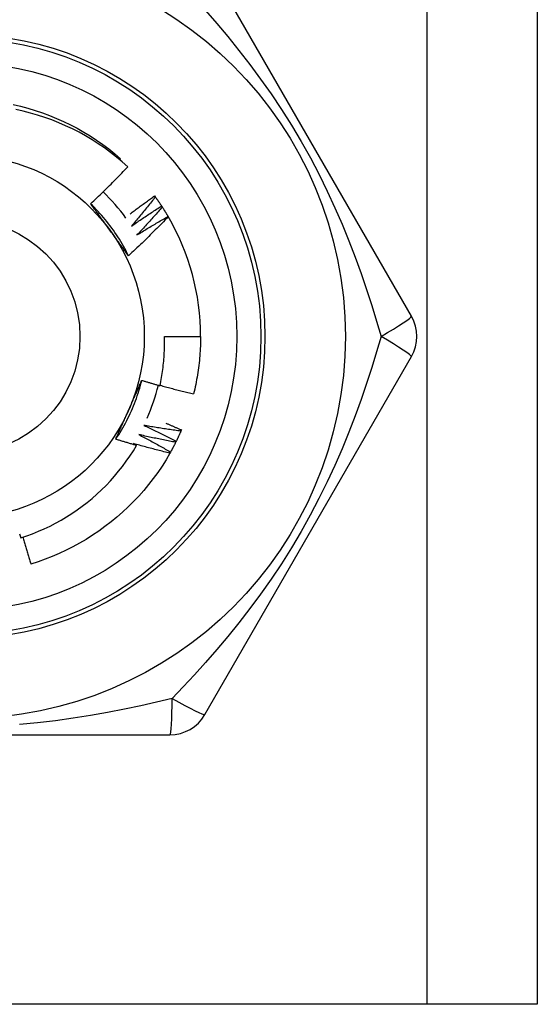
# Model space of a CAD drawing. Header units: inches. Extents: x 2 to 121, y 2 to 79.
# Tile 34 of 97: x 33.901 to 34.215, y 28.546 to 29.144. Entities that reach past the tile are written whole.
import ezdxf

# ---------------------------------------------------------------- set-up
doc = ezdxf.new("R2010")
doc.units = ezdxf.units.IN
doc.header["$LTSCALE"] = 7.278232
doc.header["$MEASUREMENT"] = 0
doc.layers.add('Visible Edges(ANSI)', color=7, linetype='Continuous', lineweight=25)
doc.layers.add('Visible Tangent Edges(ANSI)', color=7, linetype='Continuous', lineweight=25)

msp = doc.modelspace()

# ---------------------------------------------------------------- linework, layer by layer
at = {"layer": 'Visible Edges(ANSI)'}
for p, q in [((34.21495, 54.99882), (34.21495, 28.54625)), ((34.13847, 28.96385), (34.01298, 29.18119)), ((33.96129, 29.05889), (33.96184, 29.05953)), ((33.98246, 29.03694), (33.9829, 29.03634)), ((33.98673, 29.0308), (33.98714, 29.03018)), ((33.99068, 29.02445), (33.99074, 29.02435)), ((33.98845, 28.95164), (34.01043, 28.95164)), ((34.01298, 28.72208), (34.13847, 28.93943)), ((33.99878, 28.89488), (33.99848, 28.89419)), ((33.96969, 28.88659), (33.97157, 28.88548)), ((33.99566, 28.88808), (33.99532, 28.88741)), ((33.99218, 28.88145), (33.99182, 28.8808)), ((33.74086, 28.70987), (33.99183, 28.70987)), ((34.14814, 28.54625), (33.58455, 28.54625)), ((34.21495, 28.54625), (34.14814, 28.54625))]:
    msp.add_line(p, q, dxfattribs=at)
at = {"layer": 'Visible Edges(ANSI)', "flags": 128}
for points in [[(33.89663, 29.0924), (33.90112, 29.09134), (33.90558, 29.09015), (33.91, 29.08881), (33.91437, 29.08734), (33.9187, 29.08574), (33.92297, 29.08399), (33.92718, 29.08212), (33.93134, 29.08011), (33.93543, 29.07798), (33.93945, 29.07571), (33.94339, 29.07332), (33.94726, 29.07081), (33.95104, 29.06817), (33.95473, 29.06541), (33.95834, 29.06253), (33.96184, 29.05953)], [(33.96617, 29.05461), (33.96277, 29.05763), (33.95928, 29.06054), (33.95571, 29.06334), (33.95204, 29.06602), (33.9483, 29.06858), (33.94448, 29.07102), (33.94058, 29.07334), (33.93661, 29.07553), (33.93256, 29.0776), (33.92845, 29.07953), (33.92428, 29.08134), (33.92004, 29.08302), (33.91576, 29.08455), (33.91144, 29.08595), (33.90707, 29.08721), (33.90267, 29.08832), (33.89825, 29.0893)], [(33.94362, 29.03218), (33.94459, 29.03308), (33.94556, 29.03399), (33.94653, 29.0349), (33.94749, 29.03581), (33.94845, 29.03672), (33.94941, 29.03764), (33.95036, 29.03856), (33.95131, 29.03948), (33.95226, 29.04041), (33.95321, 29.04134), (33.95415, 29.04227), (33.95509, 29.0432), (33.95603, 29.04414), (33.95697, 29.04507), (33.9579, 29.04601), (33.95883, 29.04696), (33.95976, 29.04791), (33.96068, 29.04885), (33.9616, 29.04981), (33.96252, 29.05076), (33.96344, 29.05172), (33.96435, 29.05268), (33.96526, 29.05364), (33.96617, 29.05461)], [(33.9677, 29.02605), (33.9683, 29.02651), (33.96891, 29.02698), (33.96952, 29.02744), (33.97013, 29.0279), (33.97074, 29.02836), (33.97135, 29.02882), (33.97196, 29.02928), (33.97257, 29.02974), (33.97318, 29.0302), (33.97379, 29.03066), (33.97441, 29.03111), (33.97502, 29.03157), (33.97564, 29.03202), (33.97626, 29.03247), (33.97687, 29.03293), (33.97749, 29.03338), (33.97811, 29.03383), (33.97873, 29.03427), (33.97935, 29.03472), (33.97997, 29.03517), (33.98059, 29.03561), (33.98121, 29.03606), (33.98184, 29.0365), (33.98246, 29.03694)], [(33.9829, 29.03634), (33.98232, 29.03559), (33.98173, 29.03484), (33.98114, 29.03409), (33.98055, 29.03334), (33.97996, 29.03259), (33.97937, 29.03185), (33.97877, 29.0311), (33.97818, 29.03036), (33.97758, 29.02962), (33.97698, 29.02888), (33.97638, 29.02814), (33.97578, 29.0274), (33.97518, 29.02666), (33.97457, 29.02592), (33.97397, 29.02519), (33.97336, 29.02445), (33.97275, 29.02372), (33.97214, 29.02299), (33.97153, 29.02225), (33.97091, 29.02152), (33.9703, 29.0208), (33.96968, 29.02007), (33.96906, 29.01934), (33.96844, 29.01862)], [(33.9829, 29.03634), (33.98307, 29.03611), (33.98323, 29.03589), (33.9834, 29.03566), (33.98356, 29.03543), (33.98372, 29.0352), (33.98388, 29.03497), (33.98405, 29.03474), (33.98421, 29.03451), (33.98437, 29.03428), (33.98453, 29.03405), (33.98469, 29.03382), (33.98485, 29.03359), (33.98501, 29.03336), (33.98517, 29.03313), (33.98532, 29.0329), (33.98548, 29.03267), (33.98564, 29.03244), (33.9858, 29.0322), (33.98595, 29.03197), (33.98611, 29.03174), (33.98626, 29.0315), (33.98642, 29.03127), (33.98657, 29.03104), (33.98673, 29.0308)], [(33.96665, 29.00061), (33.96592, 29.00207), (33.96516, 29.00353), (33.96439, 29.00497), (33.9636, 29.0064), (33.96278, 29.00782), (33.96195, 29.00923), (33.96109, 29.01062), (33.96021, 29.01201), (33.95932, 29.01337), (33.9584, 29.01473), (33.95747, 29.01607), (33.95651, 29.0174), (33.95554, 29.01872), (33.95455, 29.02002), (33.95353, 29.02131), (33.9525, 29.02258), (33.95146, 29.02383), (33.95039, 29.02508), (33.94931, 29.0263), (33.9482, 29.02751), (33.94708, 29.0287), (33.94595, 29.02988), (33.94479, 29.03104), (33.94362, 29.03218)], [(33.95525, 29.01623), (33.95477, 29.0169), (33.95428, 29.01757), (33.95379, 29.01824), (33.95331, 29.01891), (33.95282, 29.01958), (33.95233, 29.02025), (33.95185, 29.02091), (33.95136, 29.02158), (33.95088, 29.02225), (33.9504, 29.02291), (33.94991, 29.02358), (33.94943, 29.02424), (33.94894, 29.02491), (33.94846, 29.02557), (33.94798, 29.02623), (33.94749, 29.02689), (33.94701, 29.02756), (33.94652, 29.02822), (33.94604, 29.02888), (33.94556, 29.02954), (33.94507, 29.0302), (33.94459, 29.03086), (33.94411, 29.03152), (33.94362, 29.03218)], [(33.96844, 29.01862), (33.96919, 29.01914), (33.96995, 29.01966), (33.9707, 29.02019), (33.97145, 29.02071), (33.97221, 29.02122), (33.97296, 29.02174), (33.97372, 29.02226), (33.97447, 29.02277), (33.97523, 29.02329), (33.97599, 29.0238), (33.97675, 29.02431), (33.97751, 29.02482), (33.97828, 29.02532), (33.97904, 29.02583), (33.9798, 29.02633), (33.98057, 29.02683), (33.98134, 29.02734), (33.9821, 29.02784), (33.98287, 29.02833), (33.98364, 29.02883), (33.98441, 29.02933), (33.98519, 29.02982), (33.98596, 29.03031), (33.98673, 29.0308)], [(33.98714, 29.03018), (33.98652, 29.02946), (33.98589, 29.02874), (33.98527, 29.02802), (33.98464, 29.0273), (33.98401, 29.02659), (33.98338, 29.02587), (33.98275, 29.02516), (33.98211, 29.02445), (33.98148, 29.02374), (33.98084, 29.02303), (33.9802, 29.02232), (33.97956, 29.02162), (33.97892, 29.02091), (33.97828, 29.0202), (33.97764, 29.0195), (33.97699, 29.0188), (33.97635, 29.0181), (33.9757, 29.0174), (33.97505, 29.0167), (33.9744, 29.016), (33.97375, 29.01531), (33.97309, 29.01461), (33.97244, 29.01392), (33.97178, 29.01323)], [(33.98714, 29.03018), (33.98729, 29.02994), (33.98745, 29.02971), (33.9876, 29.02947), (33.98775, 29.02923), (33.9879, 29.029), (33.98805, 29.02876), (33.9882, 29.02852), (33.98835, 29.02829), (33.9885, 29.02805), (33.98865, 29.02781), (33.9888, 29.02757), (33.98894, 29.02733), (33.98909, 29.02709), (33.98924, 29.02685), (33.98938, 29.02661), (33.98953, 29.02637), (33.98967, 29.02613), (33.98982, 29.02589), (33.98996, 29.02565), (33.9901, 29.02541), (33.99025, 29.02517), (33.99039, 29.02493), (33.99053, 29.02469), (33.99067, 29.02445)], [(33.99074, 29.02435), (33.98977, 29.02332), (33.9888, 29.0223), (33.98782, 29.02129), (33.98684, 29.02028), (33.98586, 29.01927), (33.98487, 29.01826), (33.98388, 29.01725), (33.98289, 29.01625), (33.9819, 29.01525), (33.9809, 29.01426), (33.9799, 29.01326), (33.9789, 29.01227), (33.97789, 29.01128), (33.97689, 29.0103), (33.97588, 29.00932), (33.97486, 29.00834), (33.97384, 29.00736), (33.97283, 29.00639), (33.9718, 29.00542), (33.97078, 29.00445), (33.96975, 29.00349), (33.96872, 29.00252), (33.96768, 29.00157), (33.96665, 29.00061)], [(33.97178, 29.01323), (33.97256, 29.01371), (33.97334, 29.01419), (33.97412, 29.01468), (33.97489, 29.01516), (33.97567, 29.01564), (33.97646, 29.01611), (33.97724, 29.01659), (33.97802, 29.01706), (33.9788, 29.01754), (33.97959, 29.01801), (33.98038, 29.01848), (33.98116, 29.01895), (33.98195, 29.01941), (33.98274, 29.01988), (33.98353, 29.02034), (33.98432, 29.0208), (33.98511, 29.02127), (33.9859, 29.02172), (33.9867, 29.02218), (33.98749, 29.02264), (33.98829, 29.02309), (33.98908, 29.02355), (33.98988, 29.024), (33.99068, 29.02445)], [(33.96665, 29.00061), (33.96617, 29.00126), (33.9657, 29.0019), (33.96522, 29.00255), (33.96475, 29.00319), (33.96428, 29.00384), (33.9638, 29.00449), (33.96333, 29.00514), (33.96286, 29.00578), (33.96238, 29.00643), (33.96191, 29.00708), (33.96144, 29.00773), (33.96096, 29.00838), (33.96049, 29.00903), (33.96001, 29.00968), (33.95954, 29.01033), (33.95906, 29.01099), (33.95859, 29.01164), (33.95811, 29.01229), (33.95764, 29.01295), (33.95716, 29.0136), (33.95669, 29.01426), (33.95621, 29.01492), (33.95573, 29.01557), (33.95525, 29.01623)], [(33.98572, 28.92175), (33.98598, 28.92297), (33.98623, 28.9242), (33.98647, 28.92544), (33.98669, 28.92667), (33.9869, 28.92791), (33.98709, 28.92915), (33.98728, 28.93039), (33.98745, 28.93163), (33.98761, 28.93287), (33.98775, 28.93412), (33.98789, 28.93536), (33.98801, 28.93661), (33.98812, 28.93786), (33.98821, 28.93911), (33.98829, 28.94036), (33.98836, 28.94161), (33.98842, 28.94286), (33.98846, 28.94411), (33.98849, 28.94537), (33.98851, 28.94662), (33.98852, 28.94787), (33.98851, 28.94913), (33.98849, 28.95038), (33.98845, 28.95164)], [(34.01043, 28.95164), (34.01042, 28.95017), (34.0104, 28.9487), (34.01036, 28.94724), (34.01031, 28.94577), (34.01024, 28.94431), (34.01016, 28.94285), (34.01006, 28.94138), (34.00995, 28.93992), (34.00983, 28.93846), (34.00968, 28.937), (34.00953, 28.93554), (34.00936, 28.93409), (34.00917, 28.93264), (34.00897, 28.93118), (34.00875, 28.92973), (34.00852, 28.92829), (34.00828, 28.92684), (34.00802, 28.9254), (34.00775, 28.92396), (34.00746, 28.92252), (34.00715, 28.92109), (34.00684, 28.91965), (34.0065, 28.91823), (34.00616, 28.9168)], [(33.95891, 28.88926), (33.95981, 28.89063), (33.96069, 28.89201), (33.96156, 28.8934), (33.9624, 28.8948), (33.96322, 28.89622), (33.96402, 28.89764), (33.9648, 28.89908), (33.96556, 28.90053), (33.9663, 28.90199), (33.96702, 28.90346), (33.96771, 28.90494), (33.96839, 28.90644), (33.96904, 28.90794), (33.96967, 28.90945), (33.97028, 28.91097), (33.97086, 28.91249), (33.97143, 28.91403), (33.97197, 28.91557), (33.97249, 28.91713), (33.97298, 28.91868), (33.97346, 28.92025), (33.97391, 28.92182), (33.97433, 28.9234), (33.97474, 28.92499)], [(33.96674, 28.90694), (33.96708, 28.9077), (33.96741, 28.90845), (33.96775, 28.90921), (33.96809, 28.90997), (33.96842, 28.91072), (33.96876, 28.91147), (33.96909, 28.91223), (33.96943, 28.91298), (33.96976, 28.91373), (33.9701, 28.91449), (33.97043, 28.91524), (33.97077, 28.91599), (33.9711, 28.91674), (33.97143, 28.91749), (33.97176, 28.91824), (33.9721, 28.91899), (33.97243, 28.91974), (33.97276, 28.92049), (33.97309, 28.92124), (33.97342, 28.92199), (33.97375, 28.92274), (33.97408, 28.92349), (33.97441, 28.92424), (33.97474, 28.92499)], [(33.97474, 28.92499), (33.97519, 28.92485), (33.97565, 28.92471), (33.97611, 28.92457), (33.97656, 28.92443), (33.97702, 28.92429), (33.97748, 28.92415), (33.97793, 28.92401), (33.97839, 28.92388), (33.97885, 28.92374), (33.9793, 28.9236), (33.97976, 28.92347), (33.98022, 28.92333), (33.98068, 28.9232), (33.98114, 28.92306), (33.98159, 28.92293), (33.98205, 28.9228), (33.98251, 28.92266), (33.98297, 28.92253), (33.98343, 28.9224), (33.98389, 28.92227), (33.98435, 28.92214), (33.9848, 28.92201), (33.98526, 28.92188), (33.98572, 28.92175)], [(33.98578, 28.92199), (33.98662, 28.92176), (33.98746, 28.92152), (33.98831, 28.92129), (33.98915, 28.92106), (33.99, 28.92084), (33.99085, 28.92061), (33.99169, 28.92038), (33.99254, 28.92016), (33.99339, 28.91994), (33.99424, 28.91972), (33.99508, 28.9195), (33.99593, 28.91928), (33.99678, 28.91907), (33.99763, 28.91885), (33.99848, 28.91864), (33.99933, 28.91843), (34.00019, 28.91822), (34.00104, 28.91801), (34.00189, 28.91781), (34.00274, 28.9176), (34.00359, 28.9174), (34.00445, 28.9172), (34.0053, 28.917), (34.00616, 28.9168)], [(33.95891, 28.88926), (33.95923, 28.89), (33.95955, 28.89073), (33.95988, 28.89146), (33.9602, 28.8922), (33.96052, 28.89293), (33.96085, 28.89366), (33.96117, 28.8944), (33.9615, 28.89513), (33.96182, 28.89587), (33.96215, 28.8966), (33.96247, 28.89734), (33.9628, 28.89807), (33.96312, 28.89881), (33.96345, 28.89954), (33.96378, 28.90028), (33.96411, 28.90102), (33.96443, 28.90175), (33.96476, 28.90249), (33.96509, 28.90323), (33.96542, 28.90397), (33.96575, 28.90471), (33.96608, 28.90545), (33.96641, 28.9062), (33.96674, 28.90694)], [(33.97587, 28.89765), (33.97671, 28.89727), (33.97754, 28.89689), (33.97837, 28.89651), (33.9792, 28.89612), (33.98003, 28.89574), (33.98086, 28.89535), (33.98169, 28.89496), (33.98251, 28.89457), (33.98334, 28.89417), (33.98417, 28.89378), (33.98499, 28.89338), (33.98582, 28.89299), (33.98664, 28.89259), (33.98746, 28.89218), (33.98829, 28.89178), (33.98911, 28.89138), (33.98993, 28.89097), (33.99075, 28.89056), (33.99157, 28.89015), (33.99239, 28.88974), (33.99321, 28.88933), (33.99402, 28.88891), (33.99484, 28.8885), (33.99566, 28.88808)], [(33.99848, 28.89419), (33.99754, 28.89431), (33.99659, 28.89444), (33.99565, 28.89457), (33.99471, 28.89469), (33.99376, 28.89482), (33.99282, 28.89496), (33.99188, 28.89509), (33.99093, 28.89523), (33.98999, 28.89537), (33.98905, 28.89551), (33.9881, 28.89565), (33.98716, 28.89579), (33.98622, 28.89594), (33.98528, 28.89608), (33.98434, 28.89623), (33.9834, 28.89638), (33.98245, 28.89653), (33.98151, 28.89669), (33.98057, 28.89684), (33.97963, 28.897), (33.97869, 28.89716), (33.97775, 28.89732), (33.97681, 28.89749), (33.97587, 28.89765)], [(33.98935, 28.89899), (33.98975, 28.89882), (33.99014, 28.89865), (33.99054, 28.89849), (33.99093, 28.89832), (33.99133, 28.89815), (33.99172, 28.89798), (33.99211, 28.89781), (33.99251, 28.89764), (33.9929, 28.89747), (33.99329, 28.8973), (33.99369, 28.89713), (33.99408, 28.89696), (33.99447, 28.89679), (33.99486, 28.89662), (33.99526, 28.89644), (33.99565, 28.89627), (33.99604, 28.8961), (33.99643, 28.89593), (33.99682, 28.89575), (33.99721, 28.89558), (33.99761, 28.8954), (33.998, 28.89523), (33.99839, 28.89505), (33.99878, 28.89488)], [(33.97292, 28.89204), (33.97374, 28.89162), (33.97455, 28.89119), (33.97536, 28.89077), (33.97617, 28.89034), (33.97697, 28.88991), (33.97778, 28.88948), (33.97859, 28.88905), (33.9794, 28.88862), (33.9802, 28.88818), (33.98101, 28.88774), (33.98181, 28.8873), (33.98261, 28.88686), (33.98341, 28.88642), (33.98422, 28.88598), (33.98502, 28.88553), (33.98582, 28.88509), (33.98661, 28.88464), (33.98741, 28.88419), (33.98821, 28.88374), (33.98901, 28.88328), (33.9898, 28.88283), (33.9906, 28.88237), (33.99139, 28.88191), (33.99218, 28.88145)], [(33.99532, 28.88741), (33.99439, 28.88758), (33.99345, 28.88776), (33.99251, 28.88793), (33.99158, 28.88811), (33.99064, 28.88829), (33.98971, 28.88847), (33.98877, 28.88865), (33.98784, 28.88884), (33.9869, 28.88902), (33.98597, 28.88921), (33.98503, 28.8894), (33.9841, 28.88959), (33.98317, 28.88979), (33.98223, 28.88998), (33.9813, 28.89018), (33.98037, 28.89038), (33.97944, 28.89058), (33.97851, 28.89079), (33.97758, 28.89099), (33.97664, 28.8912), (33.97571, 28.89141), (33.97478, 28.89162), (33.97385, 28.89183), (33.97292, 28.89204)], [(33.99848, 28.89419), (33.99837, 28.89393), (33.99826, 28.89368), (33.99815, 28.89342), (33.99803, 28.89316), (33.99792, 28.89291), (33.9978, 28.89265), (33.99769, 28.8924), (33.99757, 28.89214), (33.99746, 28.89188), (33.99734, 28.89163), (33.99722, 28.89137), (33.9971, 28.89112), (33.99699, 28.89087), (33.99687, 28.89061), (33.99675, 28.89036), (33.99663, 28.8901), (33.99651, 28.88985), (33.99639, 28.8896), (33.99626, 28.88935), (33.99614, 28.88909), (33.99602, 28.88884), (33.9959, 28.88859), (33.99577, 28.88834), (33.99565, 28.88809)], [(33.90117, 28.82937), (33.90482, 28.83059), (33.90842, 28.83192), (33.91199, 28.83336), (33.91551, 28.8349), (33.91897, 28.83655), (33.92238, 28.83831), (33.92574, 28.84016), (33.92903, 28.84212), (33.93227, 28.84417), (33.93544, 28.84632), (33.93854, 28.84857), (33.94157, 28.85091), (33.94454, 28.85334), (33.94743, 28.85587), (33.95025, 28.85849), (33.95298, 28.86119), (33.95563, 28.86397), (33.95819, 28.86683), (33.96065, 28.86977), (33.96303, 28.87277), (33.96531, 28.87585), (33.96749, 28.87899), (33.96958, 28.88221), (33.97157, 28.88548)], [(33.97157, 28.88548), (33.97104, 28.88563), (33.97051, 28.88578), (33.96998, 28.88593), (33.96945, 28.88609), (33.96892, 28.88624), (33.96839, 28.88639), (33.96786, 28.88655), (33.96734, 28.8867), (33.96681, 28.88686), (33.96628, 28.88701), (33.96575, 28.88717), (33.96523, 28.88733), (33.9647, 28.88749), (33.96417, 28.88764), (33.96364, 28.8878), (33.96312, 28.88796), (33.96259, 28.88812), (33.96206, 28.88828), (33.96154, 28.88845), (33.96101, 28.88861), (33.96049, 28.88877), (33.95996, 28.88893), (33.95944, 28.8891), (33.95891, 28.88926)], [(33.99182, 28.8808), (33.99089, 28.88102), (33.98996, 28.88124), (33.98904, 28.88147), (33.98811, 28.88169), (33.98719, 28.88192), (33.98626, 28.88215), (33.98534, 28.88238), (33.98441, 28.88262), (33.98349, 28.88285), (33.98257, 28.88309), (33.98164, 28.88333), (33.98072, 28.88357), (33.9798, 28.88381), (33.97888, 28.88405), (33.97796, 28.8843), (33.97704, 28.88455), (33.97612, 28.88479), (33.9752, 28.88505), (33.97428, 28.8853), (33.97336, 28.88555), (33.97244, 28.88581), (33.97152, 28.88607), (33.9706, 28.88633), (33.96969, 28.88659)], [(33.99532, 28.88741), (33.9952, 28.88716), (33.99507, 28.88691), (33.99495, 28.88666), (33.99482, 28.88641), (33.99469, 28.88616), (33.99456, 28.88591), (33.99444, 28.88566), (33.99431, 28.88541), (33.99418, 28.88516), (33.99405, 28.88491), (33.99392, 28.88466), (33.99379, 28.88441), (33.99366, 28.88417), (33.99352, 28.88392), (33.99339, 28.88367), (33.99326, 28.88343), (33.99312, 28.88318), (33.99299, 28.88293), (33.99286, 28.88269), (33.99272, 28.88244), (33.99259, 28.88219), (33.99245, 28.88195), (33.99231, 28.8817), (33.99218, 28.88146)], [(33.99182, 28.8808), (33.98948, 28.87682), (33.98702, 28.87292), (33.98442, 28.86911), (33.98171, 28.86538), (33.97888, 28.86174), (33.97593, 28.8582), (33.97287, 28.85474), (33.9697, 28.85139), (33.96643, 28.84814), (33.96305, 28.84499), (33.95958, 28.84195), (33.95602, 28.83902), (33.95236, 28.83621), (33.94862, 28.8335), (33.9448, 28.83092), (33.9409, 28.82846), (33.93692, 28.82612), (33.93287, 28.82391), (33.92876, 28.82183), (33.92458, 28.81989), (33.92033, 28.81808), (33.91604, 28.8164), (33.91168, 28.81488), (33.90728, 28.81349)], [(33.90052, 28.83187), (33.90068, 28.83124), (33.90085, 28.83062), (33.90101, 28.82999), (33.90117, 28.82937)], [(33.90247, 28.82979), (33.90266, 28.8291), (33.90285, 28.82842), (33.90304, 28.82774), (33.90323, 28.82706), (33.90342, 28.82638), (33.90362, 28.8257), (33.90381, 28.82502), (33.90401, 28.82434), (33.9042, 28.82366), (33.9044, 28.82298), (33.9046, 28.8223), (33.9048, 28.82162), (33.905, 28.82094), (33.9052, 28.82026), (33.90541, 28.81958), (33.90561, 28.8189), (33.90582, 28.81823), (33.90602, 28.81755), (33.90623, 28.81687), (33.90644, 28.8162), (33.90665, 28.81552), (33.90686, 28.81484), (33.90707, 28.81417), (33.90728, 28.81349)]]:
    msp.add_lwpolyline(points, dxfattribs=at)
at = {"layer": 'Visible Edges(ANSI)'}
for radius in [0.232, 0.16606, 0.10989]:
    msp.add_circle((33.86635, 28.95164), radius, dxfattribs=at)
for centre, radius, start, end in [((33.86635, 28.95164), 0.1221, 36.0181, 45.9569), ((33.86635, 28.95164), 0.14408, 0, 30.30708), ((34.11732, 28.95164), 0.02442, 330, 30), ((33.86635, 28.95164), 0.1221, 336.0181, 345.9569), ((33.99183, 28.73429), 0.02442, 270, 330)]:
    msp.add_arc(centre, radius, start, end, dxfattribs=at)
at = {"layer": 'Visible Tangent Edges(ANSI)'}
msp.add_line((34.14814, 28.54625), (34.14814, 54.99882), dxfattribs=at)
at = {"layer": 'Visible Tangent Edges(ANSI)', "flags": 128}
for points in [[(34.01347, 29.14946), (34.02027, 29.14166), (34.02703, 29.1336), (34.03374, 29.12529), (34.04038, 29.11672), (34.04691, 29.10789), (34.05332, 29.09881), (34.05957, 29.08947), (34.06564, 29.07988), (34.07152, 29.07003), (34.07713, 29.05999), (34.08242, 29.04992), (34.08738, 29.03983), (34.09204, 29.02975), (34.09641, 29.0197), (34.1005, 29.00969), (34.10433, 28.99974), (34.10791, 28.98988), (34.11125, 28.98012), (34.11438, 28.97048), (34.11731, 28.96098), (34.12004, 28.95164)], [(34.12004, 28.95164), (34.11731, 28.9423), (34.11438, 28.93279), (34.11123, 28.92313), (34.10787, 28.91335), (34.10427, 28.90346), (34.10043, 28.89349), (34.09633, 28.88346), (34.09195, 28.87339), (34.08729, 28.8633), (34.08233, 28.85322), (34.07706, 28.84316), (34.07147, 28.83315), (34.06558, 28.82327), (34.0595, 28.81366), (34.05324, 28.80431), (34.04684, 28.79524), (34.04032, 28.78643), (34.0337, 28.77788), (34.027, 28.76959), (34.02025, 28.76156), (34.01347, 28.75378), (34.00668, 28.74625), (33.99992, 28.73897), (33.99319, 28.73193)], [(33.99319, 28.73193), (33.98374, 28.72963), (33.97405, 28.72742), (33.96412, 28.72531), (33.95397, 28.72333), (33.94362, 28.7215), (33.93307, 28.71985), (33.92233, 28.71838), (33.91143, 28.71714), (33.90036, 28.71613)]]:
    msp.add_lwpolyline(points, dxfattribs=at)
at = {"layer": 'Visible Tangent Edges(ANSI)'}
for radius in [0.18316, 0.18071, 0.07082]:
    msp.add_circle((33.86635, 28.95164), radius, dxfattribs=at)
for centre, major_axis, start_param, end_param in [((34.11732, 28.95164), (0.02115, 0.01221), 4.809173, 6.283185), ((34.11732, 28.95164), (0.02115, -0.01221), 0, 1.474012), ((33.99183, 28.73429), (0, -0.02442), 0, 1.474012), ((33.99183, 28.73429), (0.02115, -0.01221), 4.809173, 6.283185)]:
    msp.add_ellipse(centre, major_axis=major_axis, ratio=0.056054, start_param=start_param, end_param=end_param, dxfattribs=at)

doc.saveas('drawing.dxf')
